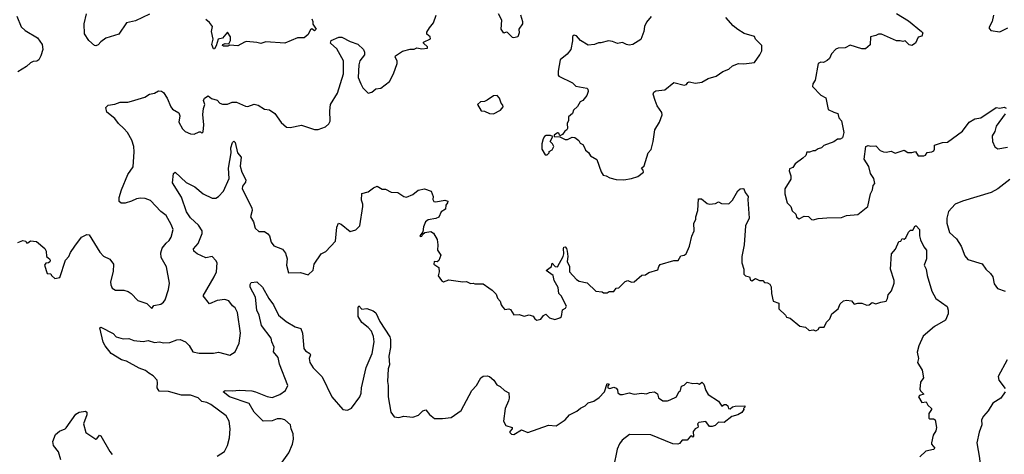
# Model space of a CAD drawing. Extents: x 1921360 to 2014538, y 768294 to 907744.
# Tile 4 of 256: x 1934191 to 1941889, y 778225 to 781629. Entities that reach past the tile are written whole.
import ezdxf

# ---------------------------------------------------------------- set-up
doc = ezdxf.new("R2010")
doc.units = 0

msp = doc.modelspace()

# ---------------------------------------------------------------- linework, layer by layer
at = {"layer": '0CON10XD'}
for points in [[(1934167.5, 781655), (1934201.7, 781571.7), (1934232.7, 781542.7), (1934330, 781485), (1934366.2, 781435), (1934371.2, 781395), (1934356.7, 781345), (1934340, 781315), (1934325, 781303.3), (1934295, 781301.2), (1934275, 781291.2), (1934245, 781260.8), (1934175, 781220.8)], [(1935205, 781670.9), (1935095, 781619.4), (1935025.5, 781604.5), (1934965, 781514.2), (1934865.5, 781484.5), (1934825, 781456.2), (1934805, 781431.2), (1934786.1, 781423.9), (1934775, 781426.2), (1934730, 781465), (1934697.9, 781517.9), (1934693.6, 781596.4), (1934711.9, 781675)], [(1935225, 779367.5), (1935240, 779390), (1935295, 779400.6), (1935315, 779417.1), (1935328.5, 779435), (1935354, 779515), (1935360.8, 779565), (1935337.7, 779692.3), (1935296, 779765), (1935294.1, 779804.1), (1935305, 779838.8), (1935335, 779879.2), (1935360.3, 779899.7), (1935375.7, 779925), (1935390.8, 779985), (1935375.8, 780025), (1935335.6, 780095), (1935295.5, 780125.5), (1935213.4, 780213.4), (1935172.1, 780227.9), (1935135, 780231.1), (1935105, 780226.7), (1935065, 780206.5), (1935015, 780192.5), (1934985, 780191.9), (1934969.4, 780205), (1934969.6, 780235), (1934986.1, 780295), (1935036.7, 780415), (1935078.1, 780475), (1935087, 780593), (1935083.1, 780635), (1935066.3, 780686.3), (1935032.5, 780745), (1935005, 780777.5), (1934962.9, 780815), (1934935.4, 780855.4), (1934872.9, 780905), (1934865, 780940), (1934881.2, 780958.8), (1934935, 780966.7), (1934975, 780982.9), (1935035, 780981.4), (1935065, 780989.2), (1935168.7, 781021.3), (1935205, 781045.8), (1935245, 781054.2), (1935275, 781070), (1935298.8, 781068.8), (1935315, 781057.5), (1935343.2, 781013.2), (1935372, 780945), (1935385, 780927.5), (1935435, 780900), (1935442.5, 780875), (1935433.8, 780825), (1935463.2, 780773.2), (1935485, 780753.3), (1935525, 780733.3), (1935555, 780732.5), (1935595, 780750), (1935605, 780750), (1935615, 780740), (1935625, 780750), (1935631.4, 780805), (1935622.5, 780885), (1935626.6, 780933.4), (1935637.1, 780965), (1935627.5, 780995), (1935635, 781013.8), (1935665, 781031.2), (1935690.9, 781010.9), (1935735, 780997.5), (1935755.8, 780975), (1935776.3, 780966.3), (1935815, 780967.9), (1935852.9, 780982.9), (1935885, 780982.9), (1935955, 780950.5), (1935975, 780947.8), (1936025, 780966.2), (1936055, 780958), (1936105, 780927.5), (1936145, 780922.9), (1936185.7, 780895), (1936233.8, 780823.8), (1936275.9, 780785.9), (1936305, 780784.3), (1936395, 780802.5), (1936495, 780768.8), (1936525, 780768), (1936581.2, 780788.8), (1936607.3, 780812.7), (1936618.8, 780835), (1936616.2, 780915), (1936621.2, 780965), (1936675.9, 781054.1), (1936721.2, 781205), (1936722.5, 781305), (1936670.7, 781400.7), (1936620, 781445), (1936625, 781466.7), (1936685, 781490.8), (1936710.5, 781490.5), (1936775, 781457.5), (1936835, 781437.5), (1936880, 781395), (1936887.5, 781375), (1936887, 781353), (1936850, 781305), (1936842.5, 781275), (1936837.5, 781175), (1936857.5, 781125), (1936872.5, 781095), (1936915, 781052.5), (1936945, 781060), (1936975, 781086.7), (1937015, 781091.2), (1937081.2, 781145), (1937113.3, 781205), (1937142.5, 781285), (1937142.5, 781305), (1937127.5, 781335), (1937130, 781345), (1937185, 781382.5), (1937245, 781397.5), (1937275, 781397.5), (1937295, 781406.7), (1937335, 781400), (1937380, 781405), (1937380, 781415), (1937347.5, 781445), (1937348.3, 781451.7), (1937401.7, 781478.3), (1937400, 781495), (1937374.1, 781514.1), (1937375, 781530), (1937393.8, 781565), (1937426.2, 781605), (1937446, 781665)], [(1936473.8, 781635), (1936483.3, 781615), (1936483.9, 781593.9), (1936510, 781555), (1936495, 781540), (1936475, 781557.5), (1936465, 781552.5), (1936447.3, 781512.7), (1936415, 781486), (1936363.2, 781486.8), (1936265, 781445.6), (1936116.1, 781453.9), (1936075, 781442), (1936045, 781450.8), (1935965, 781456.5), (1935947.4, 781452.6), (1935896.6, 781423.4), (1935835, 781430), (1935818.3, 781421.7), (1935785, 781420), (1935777.5, 781425), (1935780, 781435), (1935797, 781443), (1935825, 781440), (1935838, 781465), (1935838.8, 781495), (1935815, 781530), (1935775.8, 781484.2), (1935743.3, 781476.7), (1935726.7, 781423.3), (1935715, 781400), (1935705, 781400), (1935693.8, 781435), (1935702.5, 781475), (1935691.2, 781535), (1935697.5, 781575), (1935675, 781606), (1935645, 781628.8)], [(1938106.3, 781666.3), (1938121.4, 781615), (1938120.8, 781595), (1938093.8, 781555), (1938096.7, 781525), (1938086.7, 781495), (1938055, 781487.5), (1938045, 781490), (1938005, 781527.5), (1937995, 781530), (1937975, 781522.5), (1937956.2, 781555), (1937960, 781625), (1937934.5, 781674.5)], [(1939127.5, 781652.5), (1939091.7, 781608.3), (1939076, 781575), (1939071.4, 781535), (1939046.8, 781473.2), (1938985, 781433.8), (1938955, 781428.8), (1938934.2, 781434.2), (1938905, 781449.2), (1938865, 781442.5), (1938825, 781458), (1938795, 781462), (1938735, 781446.2), (1938715, 781448), (1938685, 781432.9), (1938635, 781428), (1938575, 781466), (1938545, 781501.2), (1938525, 781507.5), (1938513.6, 781496.4), (1938513.9, 781463.9), (1938500.5, 781395), (1938471.5, 781358.5), (1938416.8, 781313.2), (1938400, 781225), (1938400, 781195), (1938406.2, 781185), (1938512.5, 781135), (1938538.3, 781108.3), (1938625, 781093.3), (1938633.3, 781085), (1938636.2, 781065), (1938625.8, 781034.2), (1938595, 780996.2), (1938573.3, 780985), (1938552.3, 780947.7), (1938520, 780920), (1938512.5, 780895), (1938481.7, 780868.3), (1938481.7, 780838.3), (1938472.5, 780815), (1938473, 780777), (1938467.5, 780765), (1938453.3, 780756.7), (1938435, 780730), (1938415, 780720), (1938405, 780740), (1938395, 780742.5), (1938370, 780725), (1938370, 780715), (1938415, 780710), (1938455, 780690), (1938475, 780690), (1938510.7, 780709.3), (1938530, 780705), (1938563, 780683), (1938572, 780662), (1938595, 780650), (1938607.3, 780627.3), (1938615, 780607.5), (1938638.3, 780588.3), (1938653.6, 780563.6), (1938703.3, 780533.3), (1938737, 780437), (1938752.1, 780412.1), (1938775, 780406.7), (1938805, 780388.8), (1938855, 780376), (1938915, 780374)], [(1938915, 780374), (1938975, 780383.8), (1939025, 780400), (1939067.5, 780435), (1939065, 780450), (1939052.5, 780465), (1939072.5, 780485), (1939104.1, 780585.9), (1939126.9, 780613.1), (1939144.2, 780675), (1939155.8, 780765), (1939192.5, 780825), (1939213.6, 780883.6), (1939210.7, 780900.7), (1939176.2, 780955), (1939160, 780995), (1939143.3, 781045), (1939148.3, 781061.7), (1939165, 781070), (1939235, 781080), (1939305, 781136.7), (1939385, 781116), (1939405, 781120), (1939414.3, 781135.7), (1939425, 781141.2), (1939475, 781131.2), (1939525, 781138.8), (1939575, 781168), (1939637.5, 781185), (1939687.7, 781222.3), (1939735, 781240), (1939765, 781266.7), (1939810, 781285), (1939853, 781283), (1939935, 781293.8), (1939978, 781352), (1939993.3, 781385), (1939993.3, 781425), (1939942.5, 781475), (1939935, 781496.7), (1939855, 781520.8), (1939805, 781550.5), (1939770.1, 781580.1), (1939712.9, 781645)], [(1941045, 781676), (1941138.9, 781618.9), (1941242.5, 781535), (1941252.5, 781525), (1941245, 781500), (1941215, 781492.5), (1941195, 781443.3), (1941165, 781426.2), (1941145, 781431.2), (1941115, 781462.5), (1941095, 781457.5), (1941075, 781464), (1941045, 781463.1), (1940930, 781515), (1940904.4, 781515.6), (1940885, 781503.3), (1940843.3, 781495), (1940839.5, 781430.5), (1940805, 781400), (1940775, 781400), (1940685, 781428.8), (1940645, 781407.5), (1940590, 781405), (1940572, 781398), (1940539.3, 781360.7), (1940522.5, 781325), (1940505, 781310), (1940476.4, 781293.6), (1940455, 781296.7), (1940433.8, 781285), (1940411.2, 781155), (1940391.2, 781125), (1940390, 781105), (1940455, 781037.5), (1940495, 781017.5), (1940512.5, 780925), (1940555, 780903.3), (1940587.5, 780895), (1940595, 780860), (1940615.8, 780835.8), (1940634, 780745), (1940625, 780702.5), (1940605, 780692.5), (1940585, 780692.5), (1940555, 780672), (1940477.5, 780642.5), (1940460, 780625), (1940433, 780617), (1940409.3, 780600.7), (1940395, 780602.5), (1940365, 780590), (1940345, 780590), (1940336.7, 780565), (1940315, 780543.3), (1940255, 780500), (1940235, 780470), (1940210.5, 780459.5), (1940206, 780445), (1940220.8, 780405), (1940219.1, 780380.9), (1940174.3, 780305), (1940174.4, 780265), (1940190.8, 780195), (1940220, 780165), (1940230.6, 780130.6), (1940258.8, 780105), (1940265, 780083.3), (1940285, 780070), (1940325, 780090), (1940358.3, 780088.3), (1940382.5, 780065), (1940395, 780060.8), (1940435, 780071.2), (1940502.5, 780077.5), (1940615, 780080), (1940654.1, 780095.9), (1940745, 780103.1), (1940823.3, 780165), (1940842.5, 780265), (1940858.8, 780295), (1940865, 780330), (1940877.5, 780345), (1940870, 780385), (1940842.9, 780425), (1940829.1, 780479.1), (1940792.5, 780535), (1940807.5, 780635), (1940825, 780643.3), (1940845, 780637.5), (1940885, 780641.2), (1940918.8, 780605), (1940945, 780594.2), (1940965, 780592), (1941005, 780600), (1941035, 780583.3), (1941105, 780608), (1941135, 780589.2), (1941165, 780588.6), (1941195, 780596.7), (1941215, 780562.5), (1941258.8, 780561.2), (1941271.7, 780568.3), (1941285, 780587.5), (1941323.6, 780593.6), (1941337.6, 780602.4), (1941343.8, 780615), (1941343.3, 780645), (1941405, 780668), (1941445, 780670), (1941561.2, 780755), (1941615, 780825.8), (1941657.9, 780852.1), (1941705, 780859.2), (1941825, 780941.2), (1941855, 780936.7), (1941887, 780943), (1941905, 780936.2)], [(1941805.8, 781664.2), (1941793.3, 781615), (1941767.5, 781565), (1941783.6, 781543.6), (1941855, 781533.8), (1941915.6, 781564.4)], [(1937895, 780892), (1937950.5, 780919.5), (1937972, 780945), (1937968.7, 780958.7), (1937954.2, 780975), (1937942, 781015), (1937925, 781036), (1937895, 781033.3), (1937845, 780997.5), (1937825, 780987.5), (1937794.1, 780985.9), (1937770, 780965), (1937800, 780915), (1937825, 780912.5), (1937863.9, 780893.9), (1937895, 780892)], [(1941895, 780891.2), (1941824.5, 780795), (1941816.2, 780753.8), (1941795, 780720), (1941796, 780675), (1941815, 780633.3), (1941837.7, 780617.7), (1941915, 780629.4)], [(1938315, 780570), (1938330, 780585), (1938330, 780595), (1938355, 780610), (1938366.7, 780635), (1938357.5, 780655), (1938337.5, 780675), (1938360, 780715), (1938341.7, 780721.7), (1938308.3, 780721.7), (1938295, 780712.5), (1938282.5, 780695), (1938272.5, 780655), (1938273.3, 780613.3), (1938300, 780570), (1938315, 780570)], [(1935735, 778210.8), (1935792.7, 778247.3), (1935816.2, 778295), (1935830.8, 778355), (1935837.5, 778425), (1935827.5, 778485), (1935805, 778526.2), (1935685, 778614.4), (1935655, 778630.5), (1935615, 778639.1), (1935585, 778667.3), (1935525, 778687.8), (1935455, 778688.2), (1935355, 778717.5), (1935280.8, 778720.8), (1935264.5, 778744.5), (1935268.9, 778785), (1935264.4, 778805), (1935235, 778839.4), (1935199.8, 778859.8), (1935175, 778882.1), (1935125, 778899.1), (1935025, 778953.6), (1934985.4, 778965.4), (1934907.1, 779015), (1934858, 779075), (1934843.4, 779103.4), (1934817.5, 779215), (1934825, 779220), (1934920.9, 779170.9), (1934945, 779146), (1934998.7, 779128.7), (1935045, 779132.5), (1935082.9, 779117.1), (1935155, 779109.4), (1935195, 779116.9), (1935245, 779100), (1935285, 779107.1), (1935315, 779099.2), (1935365, 779102), (1935418.8, 779121.2), (1935445, 779124.2), (1935487, 779107), (1935516.8, 779076.8), (1935545, 779027.5), (1935595, 779016), (1935705, 779017.5), (1935744.2, 779024.2), (1935835, 779001.2), (1935875, 779026.7), (1935905.8, 779095), (1935916.9, 779175), (1935894.2, 779335), (1935875, 779373.3), (1935855, 779388), (1935825, 779426.9), (1935795, 779436.7), (1935735, 779429.5), (1935675, 779403.5), (1935624.2, 779465), (1935712.5, 779615), (1935728.6, 779655), (1935734.2, 779725), (1935725, 779743.3), (1935695, 779773.3), (1935645, 779764), (1935578.8, 779795), (1935552.5, 779815), (1935550.8, 779835), (1935585.5, 779875), (1935617.5, 779955), (1935618.2, 779975), (1935588.9, 780018.9), (1935525, 780078.1), (1935494.5, 780125), (1935455, 780240), (1935385, 780350), (1935393.8, 780425), (1935405, 780433.3), (1935492.4, 780352.4), (1935560.8, 780320.8), (1935625, 780265.5), (1935695, 780229.6), (1935725, 780231.9), (1935745, 780244.3), (1935784.4, 780285), (1935829.2, 780385), (1935823.1, 780466.9), (1935844.5, 780585), (1935841.1, 780625), (1935855, 780666.7), (1935865, 780677.5), (1935875, 780667.5), (1935894.2, 780585), (1935921.4, 780551.4), (1935915, 780482.5), (1935928.1, 780435), (1935959.4, 780375), (1935957.5, 780355), (1935933.3, 780325), (1935931.1, 780305), (1936005.9, 780154.1), (1936009.2, 780135), (1935995.7, 780085), (1936017.8, 780045), (1936031.4, 779995), (1936059.5, 779970.5), (1936105, 779969.1), (1936132, 779952), (1936144.4, 779935), (1936156.6, 779886.6), (1936177.9, 779857.9), (1936245, 779830.8), (1936270, 779800), (1936282.9, 779755), (1936276, 779705), (1936292.5, 779645), (1936385, 779649.4), (1936445, 779630), (1936485, 779666.7), (1936494.2, 779715), (1936548.8, 779795), (1936585, 779813.3), (1936658.8, 779895), (1936670, 780005), (1936683.3, 780035), (1936705, 780028), (1936775, 779970.6), (1936818.3, 779981.7), (1936850.8, 780015), (1936874.3, 780165), (1936874.2, 780185), (1936862.5, 780215), (1936865, 780267.5), (1936915, 780281.2), (1936957.7, 780312.3), (1936985, 780324), (1937025, 780301.4), (1937050.5, 780300.5), (1937095, 780277.5), (1937147.5, 780275), (1937193.9, 780243.9), (1937215, 780240), (1937265, 780258.8), (1937305, 780292.9), (1937355, 780304.6), (1937407.5, 780285), (1937422.5, 780245), (1937421.2, 780221.2), (1937427.5, 780205), (1937445, 780202), (1937515, 780214.4), (1937537.6, 780207.6), (1937536.7, 780195), (1937522.9, 780175), (1937520, 780145), (1937485, 780124), (1937467.5, 780082.5), (1937445, 780071.5), (1937385, 780062), (1937364.4, 780045.6), (1937346.7, 780006.7), (1937341.7, 779968.3), (1937320, 779935), (1937325, 779930), (1937335, 779932.5), (1937341.7, 779948.3), (1937358.3, 779961.7), (1937405, 779970), (1937426.1, 779956.1), (1937455, 779907.5), (1937460, 779865), (1937456.2, 779825), (1937483.3, 779785), (1937468.3, 779741.7), (1937455, 779732.5), (1937432.5, 779735), (1937430, 779715), (1937467, 779687), (1937470, 779655), (1937463.3, 779623.3), (1937487.5, 779585), (1937505, 779576.7), (1937545, 779591.2), (1937655, 779576), (1937685, 779577.5), (1937715, 779563.8), (1937735, 779566.2), (1937749.3, 779559.3), (1937815, 779561.2), (1937858.7, 779528.7), (1937885, 779511.2), (1937915, 779478.8), (1937926.8, 779446.8), (1937947.5, 779425), (1937954, 779395), (1937965, 779378.8), (1937985, 779360), (1938015, 779363.3), (1938028.8, 779358.8), (1938055, 779317.5), (1938095, 779319.2), (1938135, 779306), (1938175, 779317.5), (1938205, 779306.7), (1938217.5, 779285), (1938235, 779276.7), (1938265, 779283.3), (1938287, 779313), (1938305, 779322.5), (1938333, 779293), (1938375, 779280), (1938415, 779293.3), (1938427.5, 779305), (1938434.1, 779355.9), (1938459.3, 779370.7), (1938466.2, 779385), (1938424, 779465), (1938405.5, 779485.5), (1938400.3, 779530.3), (1938370, 779585), (1938360.6, 779625), (1938306.2, 779665), (1938347.5, 779695), (1938355, 779722.5), (1938377.5, 779695), (1938395, 779692.5), (1938440.9, 779775), (1938445.7, 779795), (1938442.8, 779837.2), (1938445, 779846.7), (1938455, 779850), (1938465.8, 779835.8), (1938470.5, 779815), (1938476.7, 779775), (1938470.9, 779735), (1938490.7, 779695), (1938488.6, 779655), (1938544.6, 779594.6), (1938565, 779581.1), (1938628.5, 779568.5), (1938695, 779502), (1938745, 779497.5), (1938755, 779490), (1938785, 779490), (1938800.7, 779499.3), (1938835, 779501.2), (1938853.6, 779526.4), (1938875, 779527.5), (1938925, 779578.8), (1938945, 779586.2), (1938975, 779573.8), (1938995, 779576.2), (1939055, 779628.8), (1939085, 779630), (1939110, 779650), (1939180, 779670), (1939186.7, 779695), (1939199.3, 779710.7), (1939305, 779743.8), (1939338, 779742), (1939360.7, 779779.3), (1939385, 779783.8), (1939401.2, 779795), (1939428.6, 779855), (1939446.9, 779933.1), (1939464, 779975), (1939461.2, 780035), (1939476.7, 780065), (1939476.2, 780085), (1939494, 780135), (1939497.5, 780225), (1939522.5, 780225), (1939565, 780190), (1939585, 780183.8), (1939631.7, 780188.3), (1939655, 780202.5), (1939678.3, 780188.3), (1939735, 780186.7), (1939765, 780216.2), (1939805, 780288.8), (1939825, 780303.8), (1939845, 780306.2), (1939853.3, 780303.3), (1939864, 780275), (1939886.7, 780245), (1939885, 780220), (1939894, 780075), (1939865.8, 780015), (1939856, 779865), (1939837.5, 779775), (1939838, 779725), (1939852, 779675), (1939852.5, 779635), (1939865, 779622), (1939897.5, 779615), (1939905, 779590), (1939915, 779582.5), (1939945, 779602.5), (1939975, 779586.7), (1940000, 779585), (1940015, 779570), (1940037, 779567), (1940056.4, 779556.4), (1940066.4, 779536.4), (1940068.8, 779485), (1940082.5, 779425), (1940125, 779407.5), (1940126.7, 779365), (1940177.5, 779315), (1940185, 779300), (1940215, 779291.2), (1940289.3, 779229.3), (1940335, 779220), (1940362.5, 779195), (1940395, 779200), (1940415, 779193.3), (1940435, 779202.5), (1940445, 779220), (1940479.5, 779220.5), (1940499.5, 779260.5), (1940523.8, 779285), (1940540, 779325), (1940590, 779365), (1940605.9, 779404.1), (1940632.3, 779427.7), (1940655, 779432), (1940695, 779426.7), (1940715, 779400), (1940745, 779408.8), (1940775, 779408.8), (1940815, 779393.3), (1940833.6, 779396.4), (1940855, 779413.3), (1940885, 779403.3), (1940923.6, 779416.4)], [(1941931.7, 780378.3), (1941838.8, 780305), (1941786.2, 780275), (1941562.7, 780207.3), (1941505, 780182.9), (1941453.4, 780126.6), (1941440.8, 780075), (1941440, 780035), (1941461.3, 779961.3), (1941515, 779911.2), (1941550.6, 779855), (1941579.5, 779779.5), (1941605, 779750), (1941715, 779716.7), (1941744.3, 779675), (1941781.5, 779641.5), (1941799.1, 779615), (1941809.8, 779559.8), (1941835, 779524.4), (1941895, 779501.5)], [(1940923.6, 779416.4), (1940965.6, 779424.4), (1940976.4, 779446.4), (1940980, 779475), (1941006, 779505), (1941029.2, 779565), (1941028, 779585), (1940998.6, 779675), (1941008, 779795), (1941038.3, 779831.7), (1941065, 779892.5), (1941080, 779895), (1941090, 779915), (1941105, 779910), (1941119.3, 779920.7), (1941140, 779965), (1941155, 779980), (1941175, 779980), (1941192.5, 780015), (1941200, 780015), (1941226.2, 779986.2), (1941225.6, 779935), (1941233.1, 779905), (1941259.4, 779849.4), (1941280, 779825), (1941280, 779755), (1941262.5, 779705), (1941278.8, 779675), (1941286.2, 779625), (1941322.1, 779502.1), (1941355, 779446.2), (1941441.7, 779381.7), (1941451.2, 779355), (1941450, 779325), (1941428.8, 779275), (1941342.8, 779227.2), (1941255, 779150), (1941221.1, 779075), (1941208.1, 779025), (1941217.5, 778975), (1941211.4, 778945), (1941245.8, 778885), (1941257.5, 778825), (1941235, 778790), (1941228.8, 778735), (1941232.7, 778722.7), (1941260, 778695), (1941225, 778686.7), (1941217.5, 778675), (1941245, 778630), (1941277, 778637), (1941290.7, 778610.7), (1941320, 778585), (1941320, 778575), (1941300, 778545), (1941298.3, 778508.3), (1941303.3, 778503.3), (1941335, 778503.3), (1941347.5, 778495), (1941360, 778435), (1941355, 778410), (1941333.3, 778375), (1941320, 778315), (1941320, 778305), (1941345, 778272.5), (1941335, 778264), (1941275, 778250), (1941228.8, 778205)], [(1934175, 779882.5), (1934215, 779900), (1934240, 779895), (1934245, 779880), (1934255, 779880), (1934275, 779896.7), (1934321.7, 779891.7), (1934386.8, 779836.8), (1934398.8, 779815), (1934401.2, 779775), (1934425, 779756.7), (1934430, 779745), (1934426.4, 779733.6), (1934416, 779724), (1934395, 779720.8), (1934385.8, 779705), (1934405, 779640), (1934435, 779637.5), (1934440, 779625), (1934465, 779602.5), (1934505, 779610), (1934550, 779745), (1934575.8, 779774.2), (1934588.8, 779805), (1934622, 779855), (1934675, 779926.7), (1934715, 779946.7), (1934733.9, 779943.9), (1934817, 779807), (1934847, 779777), (1934894.3, 779754.3), (1934924.2, 779715), (1934922.1, 779657.9), (1934901.1, 779575), (1934903, 779553), (1934915, 779526), (1934940.3, 779510.3), (1935005, 779510), (1935039.7, 779499.7), (1935061.2, 779485), (1935115, 779428.8), (1935185.7, 779405.7), (1935225, 779367.5)], [(1936243.8, 778165), (1936295, 778236.7), (1936324.2, 778305), (1936330.8, 778345), (1936329.2, 778385), (1936312, 778425), (1936307.3, 778457.3), (1936263.8, 778495), (1936235, 778504.2), (1936205, 778502.5), (1936165, 778487.8), (1936095, 778485.6), (1936024.3, 778555), (1935983.6, 778623.6), (1935830.8, 778675), (1935782.5, 778715), (1935796, 778724), (1935855, 778721.1), (1935908, 778728), (1936005, 778721.8), (1936035, 778715.4), (1936125, 778678.5), (1936165, 778670.4), (1936225, 778693.1), (1936267.8, 778725), (1936286.2, 778765), (1936222, 778932), (1936212.1, 778982.1), (1936175, 779027.5), (1936180, 779065), (1936162.2, 779105), (1936158.1, 779135), (1936082.5, 779235), (1936064.1, 779314.1), (1936044.7, 779355), (1936035.4, 779455.4), (1935993.3, 779535), (1935992.5, 779555), (1936000.7, 779569.3), (1936045, 779576.7), (1936088.1, 779535), (1936138.6, 779445), (1936175.3, 779395.3), (1936215, 779314.3), (1936275, 779265.7), (1936345, 779222.7), (1936389.8, 779209.8), (1936401.2, 779175), (1936413.1, 779053.1), (1936425, 779035.7), (1936460, 779015), (1936464.4, 779005), (1936453.8, 778975), (1936459.6, 778945), (1936485, 778901.4), (1936555, 778831.2), (1936631.2, 778675), (1936716.9, 778576.9), (1936755, 778570), (1936785, 778585.7), (1936850.5, 778675), (1936861.8, 778705), (1936861.9, 778745), (1936899.1, 778905), (1936946.6, 779015), (1936962.9, 779105), (1936957.1, 779147.1), (1936940.3, 779190.3), (1936915, 779219.4), (1936865, 779258.6), (1936837.8, 779305), (1936837.5, 779375), (1936843, 779387), (1936865, 779362.5), (1936905, 779366.7), (1936955, 779348.8), (1936975, 779333.3), (1937005.4, 779265.4), (1937085.6, 779145), (1937091.1, 779125), (1937091.2, 779061.2), (1937077.5, 778995), (1937083.3, 778925), (1937072.1, 778895), (1937066.1, 778796.1), (1937072.9, 778765), (1937072.2, 778675), (1937092.9, 778555), (1937119.1, 778519.1), (1937154.5, 778514.5), (1937195, 778524.7), (1937265, 778516.9), (1937307.7, 778532.3), (1937342.9, 778565), (1937365, 778572.9), (1937395, 778535.7), (1937435, 778505.6), (1937495.6, 778505.6), (1937565, 778514.3), (1937641.7, 778568.3), (1937725.5, 778724.5), (1937762, 778765), (1937795, 778823.3), (1937815, 778836.7), (1937845, 778840), (1937865, 778833.3), (1937897, 778807), (1937920.5, 778770.5), (1937947.5, 778755), (1937980, 778725), (1938015, 778706.7), (1938018, 778665), (1938012, 778645), (1937986.2, 778585), (1937973.3, 778485), (1937990.7, 778450.7), (1938040, 778435), (1938040, 778425), (1938022.5, 778405), (1938023.3, 778395), (1938035, 778383.3), (1938055, 778380), (1938115, 778416.7), (1938165, 778396.7), (1938325, 778453.8), (1938385, 778448.6), (1938455.5, 778494.5), (1938490, 778535), (1938547.3, 778562.7), (1938575, 778586), (1938611.2, 778605), (1938635, 778628), (1938679.5, 778640.5), (1938720.3, 778669.7), (1938763.3, 778715), (1938785, 778780), (1938800, 778775), (1938788.3, 778761.7), (1938790, 778745), (1938805, 778740), (1938835, 778750), (1938855, 778742.5), (1938865, 778730), (1938867.5, 778707.5), (1938885, 778693.8), (1938905, 778692.9), (1938955, 778706), (1938995, 778696), (1939055, 778704), (1939091.7, 778698.3), (1939115, 778708), (1939155, 778713.3), (1939178.3, 778698.3), (1939185, 778667.5), (1939220, 778645), (1939255.8, 778644.2), (1939277.7, 778652.3), (1939325.7, 778674.3), (1939343.3, 778715), (1939357.5, 778725), (1939365, 778760), (1939385, 778766.7), (1939408.8, 778791.2), (1939455, 778780), (1939485, 778783.3), (1939505, 778773.3), (1939525, 778790), (1939540, 778775), (1939556.1, 778726.1), (1939575, 778692.5), (1939655, 778642.5), (1939681.7, 778601.7), (1939700, 778615), (1939715, 778616.2), (1939727.5, 778605), (1939733.6, 778583.6), (1939745, 778582.5), (1939763, 778597), (1939785, 778603.3), (1939860, 778605), (1939860, 778595), (1939850, 778585), (1939852.5, 778575), (1939837.3, 778552.7), (1939805, 778533.8), (1939759.3, 778520.7), (1939700, 778475), (1939655, 778477.5), (1939628.3, 778451.7), (1939605, 778442.5), (1939583.6, 778443.6), (1939555, 778482.5), (1939500, 778475), (1939490, 778465), (1939496.7, 778445), (1939492.5, 778435), (1939472.5, 778425), (1939456.7, 778405), (1939460, 778365), (1939455, 778360), (1939445, 778370), (1939435, 778367.5), (1939410, 778335), (1939370, 778335), (1939349.5, 778310.5), (1939335.9, 778304.1), (1939297.7, 778307.7), (1939125, 778377.5), (1938958.6, 778381.4), (1938902, 778335), (1938881.7, 778308.3), (1938862, 778265), (1938834, 778125)], [(1941912.7, 778965), (1941841.4, 778835), (1941846.6, 778806.6), (1941895, 778740)], [(1941895.6, 778715), (1941861.9, 778665), (1941800, 778625), (1941763.1, 778565), (1941725.6, 778525), (1941711.4, 778495), (1941713.8, 778455), (1941692, 778398), (1941674.2, 778315.8), (1941696.2, 778195), (1941700, 778135), (1941713.3, 778105), (1941755, 778068.8), (1941785, 778066), (1941798.1, 778058.1), (1941811.9, 778021.9), (1941852.5, 777995), (1941868.3, 777938.3), (1941885, 777918), (1941935, 777905.8)], [(1934512.2, 778182.2), (1934493.7, 778243.7), (1934454.3, 778295), (1934450, 778325), (1934469.7, 778380.3), (1934503, 778407), (1934545, 778423.8), (1934555, 778433.3), (1934629.4, 778540.6), (1934655.4, 778554.6), (1934704.3, 778564.3), (1934716.4, 778556.4), (1934715.5, 778535), (1934689.2, 778465), (1934707.5, 778395), (1934785, 778343.3), (1934795, 778347.5), (1934813.9, 778376.1), (1934825, 778370), (1934895, 778247.5), (1934915, 778224.3)]]:
    msp.add_lwpolyline(points, dxfattribs=at)

doc.saveas('drawing.dxf')
